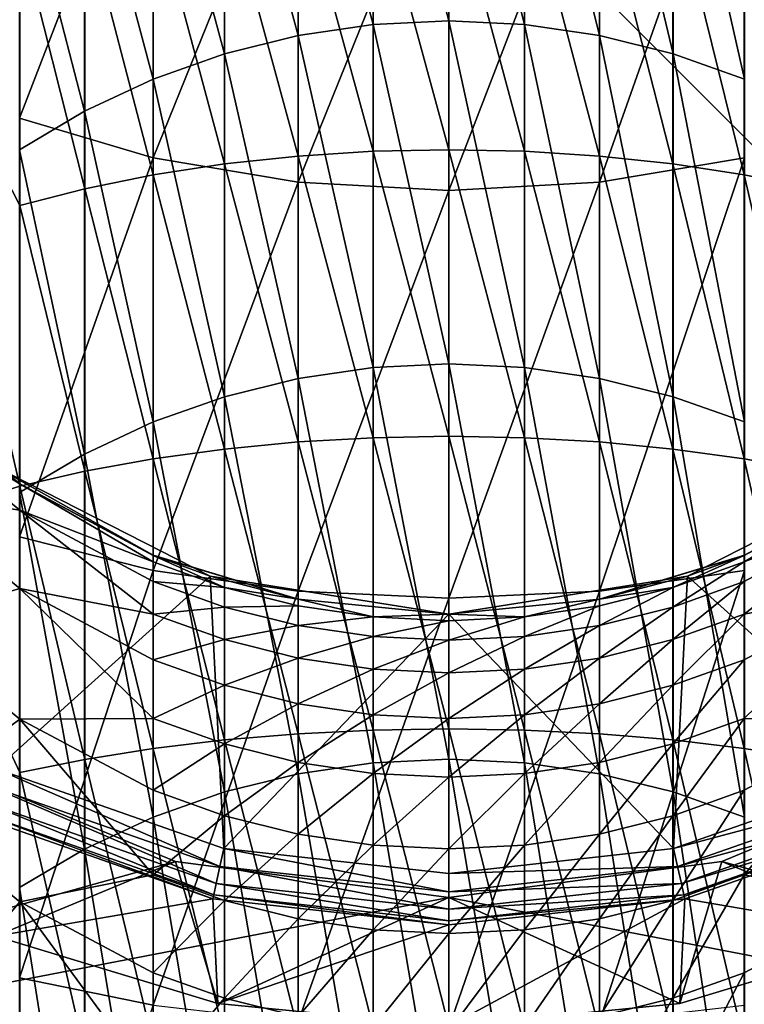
# Model space of a CAD drawing. Header units: metres. Extents: x 1237 to 1550, y -594 to -383.
# Tile 27 of 47: x 1490.65 to 1497.68, y -514.09 to -504.53. Entities that reach past the tile are written whole.
import ezdxf

# ---------------------------------------------------------------- set-up
doc = ezdxf.new("R2010")
doc.units = ezdxf.units.M

msp = doc.modelspace()

# ---------------------------------------------------------------- linework, layer by layer
at = {"layer": 'None'}
for points in [[(1507.514282, -490.0979, 336), (1482.114258, -490.0979, 336), (1507.514282, -515.497925, 336)], [(1482.114258, -490.0979, 336), (1482.114258, -515.497925, 336), (1507.514282, -515.497925, 336)], [(1491.944092, -502.119202, -471.572815), (1490.647339, -501.679504, -472.108612), (1490.647339, -505.483856, -474.930023)], [(1493.351074, -501.861389, -85.612534), (1494.079102, -501.754089, -85.62471), (1494.079102, -504.574585, -108.208092)], [(1494.814331, -501.718201, -85.628784), (1494.814331, -504.538788, -108.212975), (1494.079102, -501.754089, -85.62471)], [(1494.079102, -501.754089, -85.62471), (1494.814331, -504.538788, -108.212975), (1494.079102, -504.574585, -108.208092)], [(1495.549438, -504.574585, -108.208092), (1494.814331, -501.718201, -85.628784), (1495.549438, -501.754089, -85.62471)], [(1494.814331, -504.538788, -108.212975), (1494.814331, -501.718201, -85.628784), (1495.549438, -504.574585, -108.208092)], [(1496.277588, -504.68158, -108.193497), (1495.549438, -501.754089, -85.62471), (1496.277588, -501.861389, -85.612534)], [(1496.277588, -504.68158, -108.193497), (1495.549438, -504.574585, -108.208092), (1495.549438, -501.754089, -85.62471)], [(1492.637085, -502.039093, -85.592377), (1493.351074, -501.861389, -85.612534), (1493.351074, -504.68158, -108.193497)], [(1493.351074, -501.861389, -85.612534), (1494.079102, -504.574585, -108.208092), (1493.351074, -504.68158, -108.193497)], [(1496.991577, -504.858795, -108.169327), (1496.277588, -501.861389, -85.612534), (1496.991577, -502.039093, -85.592377)], [(1496.991577, -504.858795, -108.169327), (1496.277588, -504.68158, -108.193497), (1496.277588, -501.861389, -85.612534)], [(1491.944092, -502.285492, -85.56443), (1492.637085, -502.039093, -85.592377), (1492.637085, -504.858795, -108.169327)], [(1492.637085, -502.039093, -85.592377), (1493.351074, -504.68158, -108.193497), (1492.637085, -504.858795, -108.169327)], [(1497.68457, -505.104492, -108.135818), (1496.991577, -502.039093, -85.592377), (1497.68457, -502.285492, -85.56443)], [(1497.68457, -505.104492, -108.135818), (1496.991577, -504.858795, -108.169327), (1496.991577, -502.039093, -85.592377)], [(1491.944092, -505.868927, -474.353699), (1491.944092, -502.119202, -471.572815), (1490.647339, -505.483856, -474.930023)], [(1493.351074, -502.389984, -471.242889), (1491.944092, -502.119202, -471.572815), (1491.944092, -505.868927, -474.353699)], [(1497.68457, -502.119202, -471.572815), (1496.277588, -506.106079, -473.99881), (1497.68457, -505.868927, -474.353699)], [(1497.68457, -502.119202, -471.572815), (1496.277588, -502.389984, -471.242889), (1496.277588, -506.106079, -473.99881)], [(1491.944092, -505.104492, -108.135818), (1491.278687, -502.598206, -85.528954), (1491.944092, -502.285492, -85.56443)], [(1492.637085, -504.858795, -108.169327), (1491.944092, -505.104492, -108.135818), (1491.944092, -502.285492, -85.56443)], [(1493.351074, -506.106079, -473.99881), (1493.351074, -502.389984, -471.242889), (1491.944092, -505.868927, -474.353699)], [(1494.814331, -502.481415, -471.13147), (1493.351074, -502.389984, -471.242889), (1493.351074, -506.106079, -473.99881)], [(1494.814331, -502.481415, -471.13147), (1494.814331, -506.186127, -473.878967), (1496.277588, -502.389984, -471.242889)], [(1496.277588, -502.389984, -471.242889), (1494.814331, -506.186127, -473.878967), (1496.277588, -506.106079, -473.99881)], [(1494.814331, -506.186127, -473.878967), (1494.814331, -502.481415, -471.13147), (1493.351074, -506.106079, -473.99881)], [(1491.278687, -505.416321, -108.093292), (1490.647339, -502.974213, -85.486305), (1491.278687, -502.598206, -85.528954)], [(1491.944092, -505.104492, -108.135818), (1491.278687, -505.416321, -108.093292), (1491.278687, -502.598206, -85.528954)], [(1490.647339, -502.974213, -85.486305), (1491.278687, -505.416321, -108.093292), (1490.647339, -505.79126, -108.04216)], [(1494.080078, -503.088379, -489.447113), (1494.080078, -505.804993, -490.814514), (1493.352051, -503.139252, -489.351959)], [(1494.814331, -503.071411, -489.478882), (1494.814331, -505.789581, -490.847046), (1494.080078, -503.088379, -489.447113)], [(1494.814331, -505.789581, -490.847046), (1494.080078, -505.804993, -490.814514), (1494.080078, -503.088379, -489.447113)], [(1495.548462, -505.804993, -490.814514), (1494.814331, -505.789581, -490.847046), (1494.814331, -503.071411, -489.478882)], [(1495.548462, -505.804993, -490.814514), (1494.814331, -503.071411, -489.478882), (1495.548462, -503.088379, -489.447113)], [(1495.548462, -505.804993, -490.814514), (1495.548462, -503.088379, -489.447113), (1496.276611, -505.851135, -490.716949)], [(1495.548462, -503.088379, -489.447113), (1496.276611, -503.139252, -489.351959), (1496.276611, -505.851135, -490.716949)], [(1493.352051, -503.139252, -489.351959), (1493.352051, -505.851135, -490.716949), (1492.638062, -503.223511, -489.194305)], [(1494.080078, -505.804993, -490.814514), (1493.352051, -505.851135, -490.716949), (1493.352051, -503.139252, -489.351959)], [(1496.276611, -505.851135, -490.716949), (1496.276611, -503.139252, -489.351959), (1496.990601, -505.927551, -490.555359)], [(1496.276611, -503.139252, -489.351959), (1496.990601, -503.223511, -489.194305), (1496.990601, -505.927551, -490.555359)], [(1492.638062, -503.223511, -489.194305), (1492.638062, -505.927551, -490.555359), (1491.944946, -503.340363, -488.975677)], [(1493.352051, -505.851135, -490.716949), (1492.638062, -505.927551, -490.555359), (1492.638062, -503.223511, -489.194305)], [(1496.990601, -505.927551, -490.555359), (1496.990601, -503.223511, -489.194305), (1497.683594, -506.033539, -490.331268)], [(1496.990601, -503.223511, -489.194305), (1497.683594, -503.340363, -488.975677), (1497.683594, -506.033539, -490.331268)], [(1491.944946, -503.340363, -488.975677), (1491.944946, -506.033539, -490.331268), (1491.279541, -503.488678, -488.698212)], [(1492.638062, -505.927551, -490.555359), (1491.944946, -506.033539, -490.331268), (1491.944946, -503.340363, -488.975677)], [(1497.683594, -506.033539, -490.331268), (1497.683594, -503.340363, -488.975677), (1498.348999, -506.16806, -490.046875)], [(1497.683594, -503.340363, -488.975677), (1498.348999, -503.488678, -488.698212), (1498.348999, -506.16806, -490.046875)], [(1491.279541, -503.488678, -488.698212), (1491.279541, -506.16806, -490.046875), (1490.648193, -503.667023, -488.364563)], [(1491.944946, -506.033539, -490.331268), (1491.279541, -506.16806, -490.046875), (1491.279541, -503.488678, -488.698212)], [(1490.648193, -503.667023, -488.364563), (1490.648193, -506.329834, -489.704865), (1489.511475, -504.106659, -487.542053)], [(1491.279541, -506.16806, -490.046875), (1490.648193, -506.329834, -489.704865), (1490.648193, -503.667023, -488.364563)], [(1489.511475, -509.412079, -490.05127), (1489.511475, -504.106659, -487.542053), (1490.648193, -509.055176, -490.912903)], [(1489.511475, -504.106659, -487.542053), (1490.648193, -506.329834, -489.704865), (1490.648193, -509.055176, -490.912903)], [(1494.814331, -504.538788, -108.212975), (1494.814331, -507.868805, -130.727692), (1494.079102, -504.574585, -108.208092)], [(1494.814331, -507.868805, -130.727692), (1494.814331, -504.538788, -108.212975), (1495.549438, -507.90448, -130.722)], [(1495.549438, -507.90448, -130.722), (1494.814331, -504.538788, -108.212975), (1495.549438, -504.574585, -108.208092)], [(1493.351074, -504.68158, -108.193497), (1494.079102, -504.574585, -108.208092), (1494.079102, -507.90448, -130.722)], [(1494.079102, -504.574585, -108.208092), (1494.814331, -507.868805, -130.727692), (1494.079102, -507.90448, -130.722)], [(1496.277588, -508.011139, -130.704987), (1495.549438, -504.574585, -108.208092), (1496.277588, -504.68158, -108.193497)], [(1496.277588, -508.011139, -130.704987), (1495.549438, -507.90448, -130.722), (1495.549438, -504.574585, -108.208092)], [(1492.637085, -504.858795, -108.169327), (1493.351074, -504.68158, -108.193497), (1493.351074, -508.011139, -130.704987)], [(1493.351074, -504.68158, -108.193497), (1494.079102, -507.90448, -130.722), (1493.351074, -508.011139, -130.704987)], [(1496.991577, -508.187744, -130.676834), (1496.277588, -504.68158, -108.193497), (1496.991577, -504.858795, -108.169327)], [(1496.991577, -508.187744, -130.676834), (1496.277588, -508.011139, -130.704987), (1496.277588, -504.68158, -108.193497)], [(1492.637085, -508.187744, -130.676834), (1491.944092, -505.104492, -108.135818), (1492.637085, -504.858795, -108.169327)], [(1493.351074, -508.011139, -130.704987), (1492.637085, -508.187744, -130.676834), (1492.637085, -504.858795, -108.169327)], [(1497.68457, -508.432648, -130.637772), (1496.991577, -504.858795, -108.169327), (1497.68457, -505.104492, -108.135818)], [(1497.68457, -508.432648, -130.637772), (1496.991577, -508.187744, -130.676834), (1496.991577, -504.858795, -108.169327)], [(1491.944092, -508.432648, -130.637772), (1491.278687, -505.416321, -108.093292), (1491.944092, -505.104492, -108.135818)], [(1492.637085, -508.187744, -130.676834), (1491.944092, -508.432648, -130.637772), (1491.944092, -505.104492, -108.135818)], [(1490.647339, -505.79126, -108.04216), (1491.278687, -505.416321, -108.093292), (1491.278687, -508.743439, -130.588211)], [(1491.944092, -505.868927, -474.353699), (1490.647339, -505.483856, -474.930023), (1490.647339, -509.546448, -477.364929)], [(1491.278687, -505.416321, -108.093292), (1491.944092, -508.432648, -130.637772), (1491.278687, -508.743439, -130.588211)], [(1490.647339, -505.79126, -108.04216), (1491.278687, -508.743439, -130.588211), (1490.647339, -509.117126, -130.528625)], [(1491.944092, -509.873169, -476.753662), (1491.944092, -505.868927, -474.353699), (1490.647339, -509.546448, -477.364929)], [(1493.351074, -506.106079, -473.99881), (1491.944092, -505.868927, -474.353699), (1491.944092, -509.873169, -476.753662)], [(1492.638062, -505.927551, -490.555359), (1493.352051, -505.851135, -490.716949), (1493.352051, -508.626709, -491.947266)], [(1493.352051, -505.851135, -490.716949), (1494.080078, -505.804993, -490.814514), (1494.080078, -508.585419, -492.046967)], [(1493.352051, -508.626709, -491.947266), (1493.352051, -505.851135, -490.716949), (1494.080078, -508.585419, -492.046967)], [(1494.080078, -505.804993, -490.814514), (1494.814331, -505.789581, -490.847046), (1494.814331, -508.571655, -492.080231)], [(1494.080078, -508.585419, -492.046967), (1494.080078, -505.804993, -490.814514), (1494.814331, -508.571655, -492.080231)], [(1495.548462, -508.585419, -492.046967), (1494.814331, -505.789581, -490.847046), (1495.548462, -505.804993, -490.814514)], [(1494.814331, -508.571655, -492.080231), (1494.814331, -505.789581, -490.847046), (1495.548462, -508.585419, -492.046967)], [(1496.276611, -508.626709, -491.947266), (1495.548462, -508.585419, -492.046967), (1495.548462, -505.804993, -490.814514)], [(1495.548462, -505.804993, -490.814514), (1496.276611, -505.851135, -490.716949), (1496.276611, -508.626709, -491.947266)], [(1496.276611, -505.851135, -490.716949), (1496.990601, -505.927551, -490.555359), (1496.990601, -508.695129, -491.782135)], [(1496.276611, -505.851135, -490.716949), (1496.990601, -508.695129, -491.782135), (1496.276611, -508.626709, -491.947266)], [(1496.277588, -510.074402, -476.377228), (1497.68457, -509.873169, -476.753662), (1497.68457, -505.868927, -474.353699)], [(1497.68457, -505.868927, -474.353699), (1496.277588, -506.106079, -473.99881), (1496.277588, -510.074402, -476.377228)], [(1491.944946, -506.033539, -490.331268), (1492.638062, -505.927551, -490.555359), (1492.638062, -508.695129, -491.782135)], [(1492.638062, -508.695129, -491.782135), (1492.638062, -505.927551, -490.555359), (1493.352051, -508.626709, -491.947266)], [(1496.990601, -505.927551, -490.555359), (1497.683594, -508.789978, -491.553101), (1496.990601, -508.695129, -491.782135)], [(1497.683594, -506.033539, -490.331268), (1497.683594, -508.789978, -491.553101), (1496.990601, -505.927551, -490.555359)], [(1491.279541, -506.16806, -490.046875), (1491.944946, -506.033539, -490.331268), (1491.944946, -508.789978, -491.553101)], [(1491.944946, -508.789978, -491.553101), (1491.944946, -506.033539, -490.331268), (1492.638062, -508.695129, -491.782135)], [(1497.683594, -508.789978, -491.553101), (1497.683594, -506.033539, -490.331268), (1498.348999, -508.9104, -491.262421)], [(1497.683594, -506.033539, -490.331268), (1498.348999, -506.16806, -490.046875), (1498.348999, -508.9104, -491.262421)], [(1493.351074, -510.074402, -476.377228), (1493.351074, -506.106079, -473.99881), (1491.944092, -509.873169, -476.753662)], [(1494.814331, -506.186127, -473.878967), (1493.351074, -506.106079, -473.99881), (1493.351074, -510.074402, -476.377228)], [(1494.814331, -506.186127, -473.878967), (1494.814331, -510.142334, -476.250122), (1496.277588, -506.106079, -473.99881)], [(1496.277588, -506.106079, -473.99881), (1494.814331, -510.142334, -476.250122), (1496.277588, -510.074402, -476.377228)], [(1490.648193, -506.329834, -489.704865), (1491.279541, -506.16806, -490.046875), (1491.279541, -508.9104, -491.262421)], [(1491.279541, -508.9104, -491.262421), (1491.279541, -506.16806, -490.046875), (1491.944946, -508.789978, -491.553101)], [(1494.814331, -510.142334, -476.250122), (1494.814331, -506.186127, -473.878967), (1493.351074, -510.074402, -476.377228)], [(1490.648193, -509.055176, -490.912903), (1490.648193, -506.329834, -489.704865), (1491.279541, -508.9104, -491.262421)], [(1494.079102, -507.90448, -130.722), (1494.814331, -507.868805, -130.727692), (1494.814331, -511.706573, -153.161438)], [(1495.549438, -511.742096, -153.154953), (1494.814331, -511.706573, -153.161438), (1494.814331, -507.868805, -130.727692)], [(1495.549438, -511.742096, -153.154953), (1494.814331, -507.868805, -130.727692), (1495.549438, -507.90448, -130.722)], [(1493.351074, -508.011139, -130.704987), (1494.079102, -507.90448, -130.722), (1494.079102, -511.742096, -153.154953)], [(1494.079102, -507.90448, -130.722), (1494.814331, -511.706573, -153.161438), (1494.079102, -511.742096, -153.154953)], [(1496.277588, -511.848328, -153.135529), (1495.549438, -511.742096, -153.154953), (1495.549438, -507.90448, -130.722)], [(1496.277588, -511.848328, -153.135529), (1495.549438, -507.90448, -130.722), (1496.277588, -508.011139, -130.704987)], [(1493.351074, -511.848328, -153.135529), (1492.637085, -508.187744, -130.676834), (1493.351074, -508.011139, -130.704987)], [(1494.079102, -511.742096, -153.154953), (1493.351074, -511.848328, -153.135529), (1493.351074, -508.011139, -130.704987)], [(1496.991577, -512.024292, -153.103394), (1496.277588, -508.011139, -130.704987), (1496.991577, -508.187744, -130.676834)], [(1496.991577, -512.024292, -153.103394), (1496.277588, -511.848328, -153.135529), (1496.277588, -508.011139, -130.704987)], [(1490.648193, -509.034363, 27.930035), (1490.647461, -509.033905, 54), (1489.511475, -508.101715, 27.930035)], [(1490.648193, -509.034363, 27.930035), (1489.511475, -508.101715, 27.930035), (1489.511475, -508.35553, 5.461062)], [(1492.637085, -512.024292, -153.103394), (1491.944092, -508.432648, -130.637772), (1492.637085, -508.187744, -130.676834)], [(1493.351074, -511.848328, -153.135529), (1492.637085, -512.024292, -153.103394), (1492.637085, -508.187744, -130.676834)], [(1497.68457, -512.268188, -153.058807), (1496.991577, -508.187744, -130.676834), (1497.68457, -508.432648, -130.637772)], [(1497.68457, -512.268188, -153.058807), (1496.991577, -512.024292, -153.103394), (1496.991577, -508.187744, -130.676834)], [(1490.648193, -509.287933, 5.48213), (1490.648193, -509.034363, 27.930035), (1489.511475, -508.35553, 5.461062)], [(1489.511475, -509.116821, -16.996443), (1490.648193, -509.287933, 5.48213), (1489.511475, -508.35553, 5.461062)], [(1491.278687, -508.743439, -130.588211), (1491.944092, -508.432648, -130.637772), (1491.944092, -512.268188, -153.058807)], [(1491.944092, -508.432648, -130.637772), (1492.637085, -512.024292, -153.103394), (1491.944092, -512.268188, -153.058807)], [(1493.352051, -508.626709, -491.947266), (1493.352051, -511.45932, -493.039948), (1492.638062, -508.695129, -491.782135)], [(1494.080078, -508.585419, -492.046967), (1494.080078, -511.422974, -493.141541), (1493.352051, -508.626709, -491.947266)], [(1494.080078, -511.422974, -493.141541), (1493.352051, -511.45932, -493.039948), (1493.352051, -508.626709, -491.947266)], [(1494.814331, -508.571655, -492.080231), (1494.814331, -511.410828, -493.175446), (1494.080078, -508.585419, -492.046967)], [(1494.814331, -511.410828, -493.175446), (1494.080078, -511.422974, -493.141541), (1494.080078, -508.585419, -492.046967)], [(1494.814331, -511.410828, -493.175446), (1494.814331, -508.571655, -492.080231), (1495.548462, -511.422974, -493.141541)], [(1494.814331, -508.571655, -492.080231), (1495.548462, -508.585419, -492.046967), (1495.548462, -511.422974, -493.141541)], [(1496.276611, -511.45932, -493.039948), (1495.548462, -508.585419, -492.046967), (1496.276611, -508.626709, -491.947266)], [(1495.548462, -511.422974, -493.141541), (1495.548462, -508.585419, -492.046967), (1496.276611, -511.45932, -493.039948)], [(1496.990601, -511.519531, -492.871643), (1496.276611, -511.45932, -493.039948), (1496.276611, -508.626709, -491.947266)], [(1496.990601, -508.695129, -491.782135), (1496.990601, -511.519531, -492.871643), (1496.276611, -508.626709, -491.947266)], [(1490.647339, -509.117126, -130.528625), (1491.278687, -508.743439, -130.588211), (1491.278687, -512.57782, -153.002243)], [(1491.278687, -508.743439, -130.588211), (1491.944092, -512.268188, -153.058807), (1491.278687, -512.57782, -153.002243)], [(1492.638062, -508.695129, -491.782135), (1492.638062, -511.519531, -492.871643), (1491.944946, -508.789978, -491.553101)], [(1493.352051, -511.45932, -493.039948), (1492.638062, -511.519531, -492.871643), (1492.638062, -508.695129, -491.782135)], [(1497.683594, -508.789978, -491.553101), (1497.683594, -511.603058, -492.638245), (1496.990601, -508.695129, -491.782135)], [(1497.683594, -511.603058, -492.638245), (1496.990601, -511.519531, -492.871643), (1496.990601, -508.695129, -491.782135)], [(1491.944946, -508.789978, -491.553101), (1491.944946, -511.603058, -492.638245), (1491.279541, -508.9104, -491.262421)], [(1492.638062, -511.519531, -492.871643), (1491.944946, -511.603058, -492.638245), (1491.944946, -508.789978, -491.553101)], [(1498.348999, -508.9104, -491.262421), (1498.348999, -511.709045, -492.34201), (1497.683594, -508.789978, -491.553101)], [(1498.348999, -511.709045, -492.34201), (1497.683594, -511.603058, -492.638245), (1497.683594, -508.789978, -491.553101)], [(1492.496704, -509.930817, 104), (1490.419189, -511.798523, 104), (1490.405884, -508.865509, 104)], [(1490.405884, -508.865509, 104), (1490.647461, -509.033905, 54), (1491.944214, -509.72699, 54)], [(1490.405884, -508.865509, 104), (1491.944214, -509.72699, 54), (1492.496704, -509.930817, 104)], [(1491.279541, -508.9104, -491.262421), (1491.279541, -511.709045, -492.34201), (1490.648193, -509.055176, -490.912903)], [(1491.944946, -511.603058, -492.638245), (1491.279541, -511.709045, -492.34201), (1491.279541, -508.9104, -491.262421)], [(1499.209351, -511.798523, 104), (1497.131958, -509.930817, 104), (1499.222656, -508.865509, 104)], [(1499.222656, -508.865509, 104), (1497.131958, -509.930817, 104), (1497.684448, -509.72699, 54)], [(1491.944214, -509.72699, 54), (1490.647461, -509.033905, 54), (1490.648193, -509.034363, 27.930035)], [(1491.944946, -509.727325, 27.930035), (1491.944214, -509.72699, 54), (1490.648193, -509.034363, 27.930035)], [(1491.944946, -509.727325, 27.930035), (1490.648193, -509.034363, 27.930035), (1491.944946, -509.79068, 16.713194)], [(1490.648193, -509.034363, 27.930035), (1490.648193, -509.287933, 5.48213), (1491.944946, -509.79068, 16.713194)], [(1497.683594, -509.727325, 27.930035), (1498.980347, -509.034363, 27.930035), (1497.684448, -509.72699, 54)], [(1498.980347, -509.034363, 27.930035), (1497.683594, -509.79068, 16.713194), (1498.980347, -509.287933, 5.48213)], [(1498.980347, -509.034363, 27.930035), (1497.683594, -509.727325, 27.930035), (1497.683594, -509.79068, 16.713194)], [(1490.648193, -509.055176, -490.912903), (1490.648193, -511.836517, -491.985809), (1489.511475, -509.412079, -490.05127)], [(1490.648193, -509.287933, 5.48213), (1489.511475, -509.116821, -16.996443), (1490.648193, -510.048523, -16.954319)], [(1490.648193, -510.048523, -16.954319), (1489.511475, -509.116821, -16.996443), (1489.511475, -510.385223, -39.431019)], [(1490.647339, -509.117126, -130.528625), (1491.278687, -512.57782, -153.002243), (1490.647339, -512.950073, -152.934235)], [(1491.279541, -511.709045, -492.34201), (1490.648193, -511.836517, -491.985809), (1490.648193, -509.055176, -490.912903)], [(1491.944946, -509.980713, 5.497783), (1490.648193, -509.287933, 5.48213), (1491.944946, -510.297424, -5.714765)], [(1491.944946, -510.297424, -5.714765), (1490.648193, -509.287933, 5.48213), (1490.648193, -510.048523, -16.954319)], [(1491.944946, -509.79068, 16.713194), (1490.648193, -509.287933, 5.48213), (1491.944946, -509.980713, 5.497783)], [(1498.980347, -509.287933, 5.48213), (1497.683594, -510.297424, -5.714765), (1498.980347, -510.048523, -16.954319)], [(1498.980347, -509.287933, 5.48213), (1497.683594, -509.79068, 16.713194), (1497.683594, -509.980713, 5.497783)], [(1497.683594, -510.297424, -5.714765), (1498.980347, -509.287933, 5.48213), (1497.683594, -509.980713, 5.497783)], [(1489.511475, -514.937866, -492.028473), (1489.511475, -509.412079, -490.05127), (1490.648193, -514.667114, -492.920959)], [(1489.511475, -509.412079, -490.05127), (1490.648193, -511.836517, -491.985809), (1490.648193, -514.667114, -492.920959)], [(1491.944092, -509.873169, -476.753662), (1490.647339, -509.546448, -477.364929), (1490.647339, -513.828125, -479.389984)], [(1491.944214, -509.72699, 54), (1493.351074, -510.153778, 54), (1492.496704, -509.930817, 104)], [(1493.351074, -510.153778, 54), (1491.944214, -509.72699, 54), (1491.944946, -509.727325, 27.930035)], [(1493.352051, -510.153961, 27.930035), (1493.351074, -510.153778, 54), (1491.944946, -509.727325, 27.930035)], [(1493.352051, -510.153961, 27.930035), (1491.944946, -509.727325, 27.930035), (1492.638062, -510.038544, 16.715994)], [(1491.944946, -509.727325, 27.930035), (1491.944946, -509.79068, 16.713194), (1492.638062, -510.038544, 16.715994)], [(1492.638062, -510.038544, 16.715994), (1491.944946, -509.79068, 16.713194), (1491.944946, -509.980713, 5.497783)], [(1496.277466, -510.153778, 54), (1496.276611, -510.153961, 27.930035), (1497.683594, -509.727325, 27.930035)], [(1497.683594, -509.727325, 27.930035), (1496.276611, -510.153961, 27.930035), (1496.990601, -510.038544, 16.715994)], [(1497.131958, -509.930817, 104), (1496.277466, -510.153778, 54), (1497.684448, -509.72699, 54)], [(1496.277466, -510.153778, 54), (1497.683594, -509.727325, 27.930035), (1497.684448, -509.72699, 54)], [(1497.683594, -509.727325, 27.930035), (1496.990601, -510.038544, 16.715994), (1497.683594, -509.79068, 16.713194)], [(1497.683594, -509.79068, 16.713194), (1496.990601, -510.228546, 5.503382), (1497.683594, -509.980713, 5.497783)], [(1497.683594, -509.79068, 16.713194), (1496.990601, -510.038544, 16.715994), (1496.990601, -510.228546, 5.503382)], [(1491.944092, -514.093384, -478.749603), (1491.944092, -509.873169, -476.753662), (1490.647339, -513.828125, -479.389984)], [(1493.351074, -510.074402, -476.377228), (1491.944092, -509.873169, -476.753662), (1491.944092, -514.093384, -478.749603)], [(1497.68457, -509.873169, -476.753662), (1496.277588, -514.256714, -478.355255), (1497.68457, -514.093384, -478.749603)], [(1497.68457, -509.873169, -476.753662), (1496.277588, -510.074402, -476.377228), (1496.277588, -514.256714, -478.355255)], [(1492.631592, -512.573547, 104), (1490.419189, -511.798523, 104), (1492.496704, -509.930817, 104)], [(1492.638062, -510.038544, 16.715994), (1491.944946, -509.980713, 5.497783), (1492.638062, -510.228546, 5.503382)], [(1492.638062, -510.228546, 5.503382), (1491.944946, -509.980713, 5.497783), (1491.944946, -510.297424, -5.714765)], [(1494.814331, -510.297882, 104), (1492.631592, -512.573547, 104), (1492.496704, -509.930817, 104)], [(1492.496704, -509.930817, 104), (1493.351074, -510.153778, 54), (1494.814331, -510.297882, 104)], [(1496.99707, -512.573547, 104), (1494.814331, -510.297882, 104), (1497.131958, -509.930817, 104)], [(1497.131958, -509.930817, 104), (1494.814331, -510.297882, 104), (1496.277466, -510.153778, 54)], [(1497.683594, -509.980713, 5.497783), (1496.990601, -510.228546, 5.503382), (1496.990601, -510.545166, -5.706367)], [(1496.990601, -510.545166, -5.706367), (1497.683594, -510.297424, -5.714765), (1497.683594, -509.980713, 5.497783)], [(1499.209351, -511.798523, 104), (1496.99707, -512.573547, 104), (1497.131958, -509.930817, 104)], [(1489.511475, -510.385223, -39.431019), (1490.648193, -511.315704, -39.367863), (1490.648193, -510.048523, -16.954319)], [(1490.648193, -511.315704, -39.367863), (1491.944946, -511.310669, -28.125553), (1490.648193, -510.048523, -16.954319)], [(1490.648193, -510.048523, -16.954319), (1491.944946, -511.310669, -28.125553), (1491.944946, -510.740753, -16.923021)], [(1490.648193, -510.048523, -16.954319), (1491.944946, -510.740753, -16.923021), (1491.944946, -510.297424, -5.714765)], [(1493.351074, -514.256714, -478.355255), (1493.351074, -510.074402, -476.377228), (1491.944092, -514.093384, -478.749603)], [(1493.352051, -510.153961, 27.930035), (1492.638062, -510.038544, 16.715994), (1493.352051, -510.217285, 16.718012)], [(1493.352051, -510.217285, 16.718012), (1492.638062, -510.038544, 16.715994), (1492.638062, -510.228546, 5.503382)], [(1494.814331, -510.142334, -476.250122), (1493.351074, -510.074402, -476.377228), (1493.351074, -514.256714, -478.355255)], [(1494.814331, -510.142334, -476.250122), (1494.814331, -514.31189, -478.222107), (1496.277588, -510.074402, -476.377228)], [(1496.277588, -510.074402, -476.377228), (1494.814331, -514.31189, -478.222107), (1496.277588, -514.256714, -478.355255)], [(1496.990601, -510.038544, 16.715994), (1496.276611, -510.407257, 5.50742), (1496.990601, -510.228546, 5.503382)], [(1496.276611, -510.153961, 27.930035), (1496.276611, -510.217285, 16.718012), (1496.990601, -510.038544, 16.715994)], [(1496.990601, -510.038544, 16.715994), (1496.276611, -510.217285, 16.718012), (1496.276611, -510.407257, 5.50742)], [(1498.980347, -510.048523, -16.954319), (1497.683594, -511.310669, -28.125553), (1498.980347, -511.315704, -39.367863)], [(1498.980347, -510.048523, -16.954319), (1497.683594, -510.297424, -5.714765), (1497.683594, -510.740753, -16.923021)], [(1498.980347, -510.048523, -16.954319), (1497.683594, -510.740753, -16.923021), (1497.683594, -511.310669, -28.125553)], [(1494.814331, -514.31189, -478.222107), (1494.814331, -510.142334, -476.250122), (1493.351074, -514.256714, -478.355255)], [(1493.351074, -510.153778, 54), (1494.814331, -510.297882, 54), (1494.814331, -510.297882, 104)], [(1494.814331, -510.297882, 54), (1493.351074, -510.153778, 54), (1493.352051, -510.153961, 27.930035)], [(1494.814331, -510.297882, 27.930035), (1494.814331, -510.297882, 54), (1493.352051, -510.153961, 27.930035)], [(1494.814331, -510.297882, 27.930035), (1493.352051, -510.153961, 27.930035), (1494.080078, -510.325195, 16.719231)], [(1494.080078, -510.325195, 16.719231), (1493.352051, -510.153961, 27.930035), (1493.352051, -510.217285, 16.718012)], [(1494.814331, -510.297882, 104), (1494.814331, -510.297882, 54), (1496.277466, -510.153778, 54)], [(1494.814331, -510.297882, 54), (1494.814331, -510.297882, 27.930035), (1496.277466, -510.153778, 54)], [(1494.814331, -510.297882, 27.930035), (1496.276611, -510.153961, 27.930035), (1496.277466, -510.153778, 54)], [(1496.276611, -510.153961, 27.930035), (1494.814331, -510.297882, 27.930035), (1495.548462, -510.325195, 16.719231)], [(1496.276611, -510.217285, 16.718012), (1496.276611, -510.153961, 27.930035), (1495.548462, -510.325195, 16.719231)], [(1491.944946, -510.297424, -5.714765), (1492.638062, -510.545166, -5.706367), (1492.638062, -510.228546, 5.503382)], [(1492.638062, -510.228546, 5.503382), (1493.352051, -510.407257, 5.50742), (1493.352051, -510.217285, 16.718012)], [(1492.638062, -510.545166, -5.706367), (1493.352051, -510.407257, 5.50742), (1492.638062, -510.228546, 5.503382)], [(1493.352051, -510.407257, 5.50742), (1494.080078, -510.325195, 16.719231), (1493.352051, -510.217285, 16.718012)], [(1496.276611, -510.217285, 16.718012), (1495.548462, -510.515137, 5.509858), (1496.276611, -510.407257, 5.50742)], [(1495.548462, -510.515137, 5.509858), (1496.276611, -510.217285, 16.718012), (1495.548462, -510.325195, 16.719231)], [(1496.990601, -510.228546, 5.503382), (1496.276611, -510.723816, -5.700311), (1496.990601, -510.545166, -5.706367)], [(1496.990601, -510.228546, 5.503382), (1496.276611, -510.407257, 5.50742), (1496.276611, -510.723816, -5.700311)], [(1491.944946, -510.740753, -16.923021), (1492.638062, -510.545166, -5.706367), (1491.944946, -510.297424, -5.714765)], [(1494.814331, -512.81427, 104), (1492.631592, -512.573547, 104), (1494.814331, -510.297882, 104)], [(1493.352051, -510.407257, 5.50742), (1494.080078, -510.515137, 5.509858), (1494.080078, -510.325195, 16.719231)], [(1494.814331, -510.361206, 16.719637), (1494.814331, -510.297882, 27.930035), (1494.080078, -510.325195, 16.719231)], [(1494.080078, -510.515137, 5.509858), (1494.814331, -510.361206, 16.719637), (1494.080078, -510.325195, 16.719231)], [(1494.814331, -510.551147, 5.510672), (1494.814331, -510.361206, 16.719637), (1494.080078, -510.515137, 5.509858)], [(1496.99707, -512.573547, 104), (1494.814331, -512.81427, 104), (1494.814331, -510.297882, 104)], [(1494.814331, -510.297882, 27.930035), (1494.814331, -510.361206, 16.719637), (1495.548462, -510.325195, 16.719231)], [(1495.548462, -510.325195, 16.719231), (1494.814331, -510.361206, 16.719637), (1494.814331, -510.551147, 5.510672)], [(1495.548462, -510.325195, 16.719231), (1494.814331, -510.551147, 5.510672), (1495.548462, -510.515137, 5.509858)], [(1497.683594, -510.297424, -5.714765), (1496.990601, -510.988403, -16.911825), (1497.683594, -510.740753, -16.923021)], [(1496.990601, -510.988403, -16.911825), (1497.683594, -510.297424, -5.714765), (1496.990601, -510.545166, -5.706367)], [(1489.511475, -512.160034, -61.831223), (1490.648193, -511.315704, -39.367863), (1489.511475, -510.385223, -39.431019)], [(1492.638062, -510.545166, -5.706367), (1493.352051, -510.723816, -5.700311), (1493.352051, -510.407257, 5.50742)], [(1493.352051, -510.723816, -5.700311), (1494.080078, -510.515137, 5.509858), (1493.352051, -510.407257, 5.50742)], [(1496.276611, -510.407257, 5.50742), (1495.548462, -510.831665, -5.696655), (1496.276611, -510.723816, -5.700311)], [(1496.276611, -510.407257, 5.50742), (1495.548462, -510.515137, 5.509858), (1495.548462, -510.831665, -5.696655)], [(1491.944946, -510.740753, -16.923021), (1492.638062, -510.988403, -16.911825), (1492.638062, -510.545166, -5.706367)], [(1492.638062, -510.988403, -16.911825), (1493.352051, -510.723816, -5.700311), (1492.638062, -510.545166, -5.706367)], [(1493.352051, -510.723816, -5.700311), (1494.080078, -510.831665, -5.696655), (1494.080078, -510.515137, 5.509858)], [(1494.080078, -510.831665, -5.696655), (1494.814331, -510.551147, 5.510672), (1494.080078, -510.515137, 5.509858)], [(1494.814331, -510.867676, -5.695435), (1494.814331, -510.551147, 5.510672), (1494.080078, -510.831665, -5.696655)], [(1494.814331, -510.551147, 5.510672), (1494.814331, -510.867676, -5.695435), (1495.548462, -510.515137, 5.509858)], [(1495.548462, -510.515137, 5.509858), (1494.814331, -510.867676, -5.695435), (1495.548462, -510.831665, -5.696655)], [(1496.990601, -510.545166, -5.706367), (1496.276611, -510.723816, -5.700311), (1496.276611, -511.166962, -16.903751)], [(1496.276611, -511.166962, -16.903751), (1496.990601, -510.988403, -16.911825), (1496.990601, -510.545166, -5.706367)], [(1491.944946, -511.310669, -28.125553), (1492.638062, -510.988403, -16.911825), (1491.944946, -510.740753, -16.923021)], [(1492.638062, -510.988403, -16.911825), (1493.352051, -511.166962, -16.903751), (1493.352051, -510.723816, -5.700311)], [(1493.352051, -511.166962, -16.903751), (1494.080078, -510.831665, -5.696655), (1493.352051, -510.723816, -5.700311)], [(1496.276611, -510.723816, -5.700311), (1495.548462, -511.27478, -16.898876), (1496.276611, -511.166962, -16.903751)], [(1496.276611, -510.723816, -5.700311), (1495.548462, -510.831665, -5.696655), (1495.548462, -511.27478, -16.898876)], [(1497.683594, -510.740753, -16.923021), (1496.990601, -510.988403, -16.911825), (1496.990601, -511.558167, -28.111561)], [(1497.683594, -510.740753, -16.923021), (1496.990601, -511.558167, -28.111561), (1497.683594, -511.310669, -28.125553)], [(1493.352051, -511.166962, -16.903751), (1494.080078, -511.27478, -16.898876), (1494.080078, -510.831665, -5.696655)], [(1494.080078, -511.27478, -16.898876), (1494.814331, -510.867676, -5.695435), (1494.080078, -510.831665, -5.696655)], [(1494.814331, -510.867676, -5.695435), (1494.814331, -511.31076, -16.897251), (1495.548462, -510.831665, -5.696655)], [(1495.548462, -510.831665, -5.696655), (1494.814331, -511.31076, -16.897251), (1495.548462, -511.27478, -16.898876)], [(1494.814331, -511.31076, -16.897251), (1494.814331, -510.867676, -5.695435), (1494.080078, -511.27478, -16.898876)], [(1491.944946, -511.310669, -28.125553), (1492.638062, -511.558167, -28.111561), (1492.638062, -510.988403, -16.911825)], [(1492.638062, -511.558167, -28.111561), (1493.352051, -511.166962, -16.903751), (1492.638062, -510.988403, -16.911825)], [(1496.990601, -510.988403, -16.911825), (1496.276611, -511.736633, -28.101471), (1496.990601, -511.558167, -28.111561)], [(1496.276611, -511.736633, -28.101471), (1496.990601, -510.988403, -16.911825), (1496.276611, -511.166962, -16.903751)], [(1492.638062, -511.558167, -28.111561), (1493.352051, -511.736633, -28.101471), (1493.352051, -511.166962, -16.903751)], [(1493.352051, -511.736633, -28.101471), (1494.080078, -511.27478, -16.898876), (1493.352051, -511.166962, -16.903751)], [(1496.276611, -511.166962, -16.903751), (1495.548462, -511.27478, -16.898876), (1495.548462, -511.84436, -28.095379)], [(1495.548462, -511.84436, -28.095379), (1496.276611, -511.736633, -28.101471), (1496.276611, -511.166962, -16.903751)], [(1489.511475, -512.160034, -61.831223), (1490.648193, -513.088867, -61.747059), (1490.648193, -511.315704, -39.367863)], [(1490.648193, -511.315704, -39.367863), (1491.944946, -512.00708, -39.320934), (1491.944946, -511.310669, -28.125553)], [(1490.648193, -513.088867, -61.747059), (1491.944946, -512.829895, -50.507736), (1490.648193, -511.315704, -39.367863)], [(1490.648193, -511.315704, -39.367863), (1491.944946, -512.829895, -50.507736), (1491.944946, -512.00708, -39.320934)], [(1491.944946, -512.00708, -39.320934), (1492.638062, -511.558167, -28.111561), (1491.944946, -511.310669, -28.125553)], [(1493.352051, -511.736633, -28.101471), (1494.080078, -511.84436, -28.095379), (1494.080078, -511.27478, -16.898876)], [(1494.080078, -511.84436, -28.095379), (1494.814331, -511.31076, -16.897251), (1494.080078, -511.27478, -16.898876)], [(1494.814331, -511.880341, -28.093346), (1494.814331, -511.31076, -16.897251), (1494.080078, -511.84436, -28.095379)], [(1494.814331, -511.31076, -16.897251), (1494.814331, -511.880341, -28.093346), (1495.548462, -511.27478, -16.898876)], [(1495.548462, -511.27478, -16.898876), (1494.814331, -511.880341, -28.093346), (1495.548462, -511.84436, -28.095379)], [(1497.683594, -511.310669, -28.125553), (1496.990601, -512.254395, -39.304146), (1497.683594, -512.00708, -39.320934)], [(1497.683594, -511.310669, -28.125553), (1496.990601, -511.558167, -28.111561), (1496.990601, -512.254395, -39.304146)], [(1498.980347, -511.315704, -39.367863), (1497.683594, -511.310669, -28.125553), (1497.683594, -512.00708, -39.320934)], [(1498.980347, -511.315704, -39.367863), (1497.683594, -512.829895, -50.507736), (1498.980347, -513.088867, -61.747059)], [(1497.683594, -512.829895, -50.507736), (1498.980347, -511.315704, -39.367863), (1497.683594, -512.00708, -39.320934)], [(1493.352051, -511.45932, -493.039948), (1494.080078, -511.422974, -493.141541), (1494.080078, -514.310791, -494.095581)], [(1494.080078, -511.422974, -493.141541), (1494.814331, -511.410828, -493.175446), (1494.814331, -514.300354, -494.130066)], [(1494.080078, -514.310791, -494.095581), (1494.080078, -511.422974, -493.141541), (1494.814331, -514.300354, -494.130066)], [(1494.814331, -514.300354, -494.130066), (1494.814331, -511.410828, -493.175446), (1495.548462, -514.310791, -494.095581)], [(1494.814331, -511.410828, -493.175446), (1495.548462, -511.422974, -493.141541), (1495.548462, -514.310791, -494.095581)], [(1495.548462, -514.310791, -494.095581), (1495.548462, -511.422974, -493.141541), (1496.276611, -514.342102, -493.99234)], [(1495.548462, -511.422974, -493.141541), (1496.276611, -511.45932, -493.039948), (1496.276611, -514.342102, -493.99234)], [(1491.944946, -511.603058, -492.638245), (1492.638062, -511.519531, -492.871643), (1492.638062, -514.393982, -493.821259)], [(1492.638062, -511.519531, -492.871643), (1493.352051, -511.45932, -493.039948), (1493.352051, -514.342102, -493.99234)], [(1492.638062, -514.393982, -493.821259), (1492.638062, -511.519531, -492.871643), (1493.352051, -514.342102, -493.99234)], [(1493.352051, -514.342102, -493.99234), (1493.352051, -511.45932, -493.039948), (1494.080078, -514.310791, -494.095581)], [(1496.990601, -514.393982, -493.821259), (1496.276611, -511.45932, -493.039948), (1496.990601, -511.519531, -492.871643)], [(1496.276611, -514.342102, -493.99234), (1496.276611, -511.45932, -493.039948), (1496.990601, -514.393982, -493.821259)], [(1497.683594, -514.465942, -493.584076), (1496.990601, -514.393982, -493.821259), (1496.990601, -511.519531, -492.871643)], [(1497.683594, -511.603058, -492.638245), (1497.683594, -514.465942, -493.584076), (1496.990601, -511.519531, -492.871643)], [(1491.279541, -511.709045, -492.34201), (1491.944946, -511.603058, -492.638245), (1491.944946, -514.465942, -493.584076)], [(1491.944946, -512.00708, -39.320934), (1492.638062, -512.254395, -39.304146), (1492.638062, -511.558167, -28.111561)], [(1491.944946, -514.465942, -493.584076), (1491.944946, -511.603058, -492.638245), (1492.638062, -514.393982, -493.821259)], [(1492.638062, -512.254395, -39.304146), (1493.352051, -511.736633, -28.101471), (1492.638062, -511.558167, -28.111561)], [(1496.990601, -511.558167, -28.111561), (1496.276611, -511.736633, -28.101471), (1496.276611, -512.432739, -39.292042)], [(1496.990601, -511.558167, -28.111561), (1496.276611, -512.432739, -39.292042), (1496.990601, -512.254395, -39.304146)], [(1498.348999, -514.557312, -493.28299), (1497.683594, -511.603058, -492.638245), (1498.348999, -511.709045, -492.34201)], [(1497.683594, -514.465942, -493.584076), (1497.683594, -511.603058, -492.638245), (1498.348999, -514.557312, -493.28299)], [(1489.689331, -511.674652, 135), (1492.161377, -512.698608, 135), (1482.114258, -515.497925, 135)], [(1489.689331, -511.674652, 134), (1492.161377, -512.698608, 134), (1489.689331, -511.674652, 135)], [(1492.161377, -512.698608, 134), (1492.161377, -512.698608, 135), (1489.689331, -511.674652, 135)], [(1489.689331, -511.674652, 134), (1490.413452, -513.422485, 134), (1492.161377, -512.698608, 134)], [(1490.648193, -511.836517, -491.985809), (1491.279541, -511.709045, -492.34201), (1491.279541, -514.557312, -493.28299)], [(1491.279541, -514.557312, -493.28299), (1491.279541, -511.709045, -492.34201), (1491.944946, -514.465942, -493.584076)], [(1494.079102, -511.742096, -153.154953), (1494.814331, -511.706573, -153.161438), (1494.814331, -516.05011, -175.502777)], [(1495.549438, -516.085449, -175.495483), (1494.814331, -511.706573, -153.161438), (1495.549438, -511.742096, -153.154953)], [(1495.549438, -516.085449, -175.495483), (1494.814331, -516.05011, -175.502777), (1494.814331, -511.706573, -153.161438)], [(1507.514282, -515.497925, 135), (1497.467163, -512.698608, 135), (1499.939331, -511.674652, 135)], [(1499.939331, -511.674652, 135), (1497.467163, -512.698608, 135), (1499.939331, -511.674652, 134)], [(1497.467163, -512.698608, 135), (1497.467163, -512.698608, 134), (1499.939331, -511.674652, 134)], [(1497.467163, -512.698608, 134), (1499.21521, -513.422485, 134), (1499.939331, -511.674652, 134)], [(1492.592529, -512.748962, 104.033417), (1490.340332, -511.959991, 104.033417), (1490.419189, -511.798523, 104)], [(1492.631592, -512.573547, 104), (1492.592529, -512.748962, 104.033417), (1490.419189, -511.798523, 104)], [(1492.638062, -512.254395, -39.304146), (1493.352051, -512.432739, -39.292042), (1493.352051, -511.736633, -28.101471)], [(1494.079102, -511.742096, -153.154953), (1494.079102, -516.085449, -175.495483), (1493.351074, -511.848328, -153.135529)], [(1493.352051, -512.432739, -39.292042), (1494.080078, -511.84436, -28.095379), (1493.352051, -511.736633, -28.101471)], [(1494.079102, -511.742096, -153.154953), (1494.814331, -516.05011, -175.502777), (1494.079102, -516.085449, -175.495483)], [(1496.276611, -511.736633, -28.101471), (1495.548462, -512.540405, -39.284733), (1496.276611, -512.432739, -39.292042)], [(1496.276611, -511.736633, -28.101471), (1495.548462, -511.84436, -28.095379), (1495.548462, -512.540405, -39.284733)], [(1496.277588, -516.191223, -175.473679), (1495.549438, -516.085449, -175.495483), (1495.549438, -511.742096, -153.154953)], [(1496.277588, -516.191223, -175.473679), (1495.549438, -511.742096, -153.154953), (1496.277588, -511.848328, -153.135529)], [(1496.99707, -512.573547, 104), (1499.209351, -511.798523, 104), (1499.28833, -511.959991, 104.033417)], [(1490.648193, -514.667114, -492.920959), (1490.648193, -511.836517, -491.985809), (1491.279541, -514.557312, -493.28299)], [(1493.351074, -511.848328, -153.135529), (1493.351074, -516.191223, -175.473679), (1492.637085, -512.024292, -153.103394)], [(1494.079102, -516.085449, -175.495483), (1493.351074, -516.191223, -175.473679), (1493.351074, -511.848328, -153.135529)], [(1493.352051, -512.432739, -39.292042), (1494.080078, -512.540405, -39.284733), (1494.080078, -511.84436, -28.095379)], [(1494.080078, -512.540405, -39.284733), (1494.814331, -511.880341, -28.093346), (1494.080078, -511.84436, -28.095379)], [(1494.814331, -512.576355, -39.282295), (1494.814331, -511.880341, -28.093346), (1494.080078, -512.540405, -39.284733)], [(1494.814331, -511.880341, -28.093346), (1494.814331, -512.576355, -39.282295), (1495.548462, -511.84436, -28.095379)], [(1495.548462, -511.84436, -28.095379), (1494.814331, -512.576355, -39.282295), (1495.548462, -512.540405, -39.284733)], [(1496.991577, -516.366394, -175.437561), (1496.277588, -516.191223, -175.473679), (1496.277588, -511.848328, -153.135529)], [(1496.991577, -516.366394, -175.437561), (1496.277588, -511.848328, -153.135529), (1496.991577, -512.024292, -153.103394)], [(1492.556152, -512.911865, 104.139656), (1490.26709, -512.109985, 104.139656), (1490.340332, -511.959991, 104.033417)], [(1492.592529, -512.748962, 104.033417), (1492.556152, -512.911865, 104.139656), (1490.340332, -511.959991, 104.033417)], [(1497.036133, -512.748962, 104.033417), (1496.99707, -512.573547, 104), (1499.28833, -511.959991, 104.033417)], [(1499.28833, -511.959991, 104.033417), (1499.361572, -512.109985, 104.139656), (1497.036133, -512.748962, 104.033417)], [(1491.944092, -512.268188, -153.058807), (1492.637085, -512.024292, -153.103394), (1492.637085, -516.366394, -175.437561)], [(1491.944946, -512.829895, -50.507736), (1492.638062, -512.254395, -39.304146), (1491.944946, -512.00708, -39.320934)], [(1492.637085, -512.024292, -153.103394), (1493.351074, -516.191223, -175.473679), (1492.637085, -516.366394, -175.437561)], [(1497.683594, -512.00708, -39.320934), (1496.990601, -512.254395, -39.304146), (1496.990601, -513.077026, -50.488155)], [(1496.990601, -513.077026, -50.488155), (1497.683594, -512.829895, -50.507736), (1497.683594, -512.00708, -39.320934)], [(1497.68457, -516.609253, -175.387497), (1496.991577, -512.024292, -153.103394), (1497.68457, -512.268188, -153.058807)], [(1497.68457, -516.609253, -175.387497), (1496.991577, -516.366394, -175.437561), (1496.991577, -512.024292, -153.103394)], [(1489.511475, -514.44043, -84.185616), (1490.648193, -513.088867, -61.747059), (1489.511475, -512.160034, -61.831223)], [(1492.531494, -513.022095, 104.303024), (1490.217529, -512.211426, 104.303024), (1490.26709, -512.109985, 104.139656)], [(1492.556152, -512.911865, 104.139656), (1492.531494, -513.022095, 104.303024), (1490.26709, -512.109985, 104.139656)], [(1499.361572, -512.109985, 104.139656), (1497.07251, -512.911865, 104.139656), (1497.036133, -512.748962, 104.033417)], [(1497.07251, -512.911865, 104.139656), (1499.361572, -512.109985, 104.139656), (1499.411133, -512.211426, 104.303024)], [(1492.522705, -513.061279, 104.483345), (1490.199707, -512.247498, 104.483345), (1490.217529, -512.211426, 104.303024)], [(1490.413452, -513.422485, 134), (1490.199707, -512.247498, 104.483345), (1492.522705, -513.061279, 104.483345)], [(1492.531494, -513.022095, 104.303024), (1492.522705, -513.061279, 104.483345), (1490.217529, -512.211426, 104.303024)], [(1491.278687, -512.57782, -153.002243), (1491.944092, -512.268188, -153.058807), (1491.944092, -516.609253, -175.387497)], [(1491.944092, -512.268188, -153.058807), (1492.637085, -516.366394, -175.437561), (1491.944092, -516.609253, -175.387497)], [(1491.944946, -512.829895, -50.507736), (1492.638062, -513.077026, -50.488155), (1492.638062, -512.254395, -39.304146)], [(1492.638062, -513.077026, -50.488155), (1493.352051, -512.432739, -39.292042), (1492.638062, -512.254395, -39.304146)], [(1496.990601, -512.254395, -39.304146), (1496.276611, -513.255188, -50.474037), (1496.990601, -513.077026, -50.488155)], [(1496.990601, -512.254395, -39.304146), (1496.276611, -512.432739, -39.292042), (1496.276611, -513.255188, -50.474037)], [(1497.097168, -513.022095, 104.303024), (1497.07251, -512.911865, 104.139656), (1499.411133, -512.211426, 104.303024)], [(1499.411133, -512.211426, 104.303024), (1499.428833, -512.247498, 104.483345), (1497.097168, -513.022095, 104.303024)], [(1499.428833, -512.247498, 104.483345), (1497.105835, -513.061279, 104.483345), (1497.097168, -513.022095, 104.303024)], [(1497.105835, -513.061279, 104.483345), (1499.428833, -512.247498, 104.483345), (1499.21521, -513.422485, 134)], [(1492.638062, -513.077026, -50.488155), (1493.352051, -513.255188, -50.474037), (1493.352051, -512.432739, -39.292042)], [(1493.352051, -513.255188, -50.474037), (1494.080078, -512.540405, -39.284733), (1493.352051, -512.432739, -39.292042)], [(1496.276611, -512.432739, -39.292042), (1495.548462, -512.540405, -39.284733), (1495.548462, -513.362793, -50.465515)], [(1496.276611, -512.432739, -39.292042), (1495.548462, -513.362793, -50.465515), (1496.276611, -513.255188, -50.474037)], [(1493.352051, -513.255188, -50.474037), (1494.080078, -513.362793, -50.465515), (1494.080078, -512.540405, -39.284733)], [(1494.080078, -513.362793, -50.465515), (1494.814331, -512.576355, -39.282295), (1494.080078, -512.540405, -39.284733)], [(1494.814331, -512.576355, -39.282295), (1494.814331, -513.398682, -50.462669), (1495.548462, -512.540405, -39.284733)], [(1495.548462, -512.540405, -39.284733), (1494.814331, -513.398682, -50.462669), (1495.548462, -513.362793, -50.465515)], [(1491.278687, -512.57782, -153.002243), (1491.278687, -516.91748, -175.323944), (1490.647339, -512.950073, -152.934235)], [(1491.278687, -512.57782, -153.002243), (1491.944092, -516.609253, -175.387497), (1491.278687, -516.91748, -175.323944)], [(1494.814331, -512.994019, 104.033424), (1492.592529, -512.748962, 104.033417), (1492.631592, -512.573547, 104)], [(1494.814331, -512.81427, 104), (1494.814331, -512.994019, 104.033424), (1492.631592, -512.573547, 104)], [(1494.080078, -513.362793, -50.465515), (1494.814331, -513.398682, -50.462669), (1494.814331, -512.576355, -39.282295)], [(1494.814331, -512.81427, 104), (1496.99707, -512.573547, 104), (1497.036133, -512.748962, 104.033417)], [(1492.161377, -512.698608, 135), (1494.814331, -513.047913, 135), (1482.114258, -515.497925, 135)], [(1490.413452, -513.422485, 134), (1492.570801, -514.076904, 134), (1492.161377, -512.698608, 134)], [(1492.161377, -512.698608, 134), (1494.814331, -513.047913, 134), (1492.161377, -512.698608, 135)], [(1494.814331, -513.047913, 134), (1494.814331, -513.047913, 135), (1492.161377, -512.698608, 135)], [(1492.161377, -512.698608, 134), (1492.570801, -514.076904, 134), (1494.814331, -513.047913, 134)], [(1494.814331, -513.160889, 104.139656), (1492.556152, -512.911865, 104.139656), (1492.592529, -512.748962, 104.033417)], [(1494.814331, -512.994019, 104.033424), (1494.814331, -513.160889, 104.139656), (1492.592529, -512.748962, 104.033417)], [(1494.814331, -513.047913, 135), (1497.467163, -512.698608, 135), (1507.514282, -515.497925, 135)], [(1497.467163, -512.698608, 135), (1494.814331, -513.047913, 135), (1497.467163, -512.698608, 134)], [(1494.814331, -513.047913, 135), (1494.814331, -513.047913, 134), (1497.467163, -512.698608, 134)], [(1494.814331, -513.047913, 134), (1497.057861, -514.076904, 134), (1497.467163, -512.698608, 134)], [(1494.814331, -512.994019, 104.033424), (1494.814331, -512.81427, 104), (1497.036133, -512.748962, 104.033417)], [(1497.036133, -512.748962, 104.033417), (1497.07251, -512.911865, 104.139656), (1494.814331, -512.994019, 104.033424)], [(1497.057861, -514.076904, 134), (1499.21521, -513.422485, 134), (1497.467163, -512.698608, 134)], [(1490.648193, -513.088867, -61.747059), (1491.944946, -513.778992, -61.684528), (1491.944946, -512.829895, -50.507736)], [(1491.944946, -513.778992, -61.684528), (1492.638062, -513.077026, -50.488155), (1491.944946, -512.829895, -50.507736)], [(1497.683594, -512.829895, -50.507736), (1496.990601, -514.025879, -61.662159), (1497.683594, -513.778992, -61.684528)], [(1496.990601, -514.025879, -61.662159), (1497.683594, -512.829895, -50.507736), (1496.990601, -513.077026, -50.488155)], [(1498.980347, -513.088867, -61.747059), (1497.683594, -512.829895, -50.507736), (1497.683594, -513.778992, -61.684528)], [(1491.278687, -516.91748, -175.323944), (1490.647339, -517.288147, -175.247528), (1490.647339, -512.950073, -152.934235)], [(1494.814331, -513.273865, 104.303017), (1492.531494, -513.022095, 104.303024), (1492.556152, -512.911865, 104.139656)], [(1494.814331, -513.160889, 104.139656), (1494.814331, -513.273865, 104.303017), (1492.556152, -512.911865, 104.139656)], [(1497.07251, -512.911865, 104.139656), (1494.814331, -513.160889, 104.139656), (1494.814331, -512.994019, 104.033424)], [(1494.814331, -513.160889, 104.139656), (1497.07251, -512.911865, 104.139656), (1497.097168, -513.022095, 104.303024)], [(1482.114258, -515.497925, 135), (1494.814331, -513.047913, 135), (1507.514282, -515.497925, 135)], [(1494.814331, -513.314026, 104.483345), (1492.522705, -513.061279, 104.483345), (1492.531494, -513.022095, 104.303024)], [(1494.814331, -513.273865, 104.303017), (1494.814331, -513.314026, 104.483345), (1492.531494, -513.022095, 104.303024)], [(1492.570801, -514.076904, 134), (1494.814331, -514.297913, 134), (1494.814331, -513.047913, 134)], [(1497.097168, -513.022095, 104.303024), (1497.105835, -513.061279, 104.483345), (1494.814331, -513.273865, 104.303017)], [(1494.814331, -513.273865, 104.303017), (1494.814331, -513.160889, 104.139656), (1497.097168, -513.022095, 104.303024)], [(1494.814331, -513.047913, 134), (1494.814331, -514.297913, 134), (1497.057861, -514.076904, 134)], [(1489.511475, -514.44043, -84.185616), (1490.648193, -515.367126, -84.080498), (1490.648193, -513.088867, -61.747059)], [(1492.570801, -514.076904, 134), (1490.413452, -513.422485, 134), (1492.522705, -513.061279, 104.483345)], [(1490.648193, -515.367126, -84.080498), (1491.944946, -514.854309, -72.849884), (1490.648193, -513.088867, -61.747059)], [(1490.648193, -513.088867, -61.747059), (1491.944946, -514.854309, -72.849884), (1491.944946, -513.778992, -61.684528)], [(1491.944946, -513.778992, -61.684528), (1492.638062, -514.025879, -61.662159), (1492.638062, -513.077026, -50.488155)], [(1492.570801, -514.076904, 134), (1492.522705, -513.061279, 104.483345), (1494.814331, -513.314026, 104.483345)], [(1492.638062, -514.025879, -61.662159), (1493.352051, -513.255188, -50.474037), (1492.638062, -513.077026, -50.488155)], [(1497.105835, -513.061279, 104.483345), (1494.814331, -513.314026, 104.483345), (1494.814331, -513.273865, 104.303017)], [(1494.814331, -513.314026, 104.483345), (1497.105835, -513.061279, 104.483345), (1494.814331, -514.297913, 134)], [(1497.105835, -513.061279, 104.483345), (1497.057861, -514.076904, 134), (1494.814331, -514.297913, 134)], [(1496.990601, -513.077026, -50.488155), (1496.276611, -513.255188, -50.474037), (1496.276611, -514.203918, -61.646027)], [(1496.276611, -514.203918, -61.646027), (1496.990601, -514.025879, -61.662159), (1496.990601, -513.077026, -50.488155)], [(1497.057861, -514.076904, 134), (1497.105835, -513.061279, 104.483345), (1499.21521, -513.422485, 134)], [(1498.980347, -515.367126, -84.080498), (1498.980347, -513.088867, -61.747059), (1497.683594, -514.854309, -72.849884)], [(1498.980347, -513.088867, -61.747059), (1497.683594, -513.778992, -61.684528), (1497.683594, -514.854309, -72.849884)], [(1494.814331, -514.297913, 134), (1492.570801, -514.076904, 134), (1494.814331, -513.314026, 104.483345)], [(1492.638062, -514.025879, -61.662159), (1493.352051, -514.203918, -61.646027), (1493.352051, -513.255188, -50.474037)], [(1493.352051, -514.203918, -61.646027), (1494.080078, -513.362793, -50.465515), (1493.352051, -513.255188, -50.474037)], [(1496.276611, -513.255188, -50.474037), (1495.548462, -514.311401, -61.636292), (1496.276611, -514.203918, -61.646027)], [(1496.276611, -513.255188, -50.474037), (1495.548462, -513.362793, -50.465515), (1495.548462, -514.311401, -61.636292)], [(1493.352051, -514.203918, -61.646027), (1494.080078, -514.311401, -61.636292), (1494.080078, -513.362793, -50.465515)], [(1494.080078, -514.311401, -61.636292), (1494.814331, -513.398682, -50.462669), (1494.080078, -513.362793, -50.465515)], [(1494.814331, -514.347229, -61.633041), (1494.814331, -513.398682, -50.462669), (1494.080078, -514.311401, -61.636292)], [(1494.814331, -513.398682, -50.462669), (1494.814331, -514.347229, -61.633041), (1495.548462, -513.362793, -50.465515)], [(1495.548462, -513.362793, -50.465515), (1494.814331, -514.347229, -61.633041), (1495.548462, -514.311401, -61.636292)], [(1491.944946, -514.854309, -72.849884), (1492.638062, -514.025879, -61.662159), (1491.944946, -513.778992, -61.684528)], [(1497.683594, -513.778992, -61.684528), (1496.990601, -514.025879, -61.662159), (1496.990601, -515.100952, -72.82473)], [(1497.683594, -514.854309, -72.849884), (1497.683594, -513.778992, -61.684528), (1496.990601, -515.100952, -72.82473)], [(1491.944092, -514.093384, -478.749603), (1490.647339, -513.828125, -479.389984), (1490.647339, -518.287659, -480.985657)], [(1491.944946, -514.854309, -72.849884), (1492.638062, -515.100952, -72.82473), (1492.638062, -514.025879, -61.662159)], [(1492.638062, -515.100952, -72.82473), (1493.352051, -514.203918, -61.646027), (1492.638062, -514.025879, -61.662159)], [(1496.990601, -514.025879, -61.662159), (1496.276611, -515.278748, -72.806587), (1496.990601, -515.100952, -72.82473)], [(1496.276611, -515.278748, -72.806587), (1496.990601, -514.025879, -61.662159), (1496.276611, -514.203918, -61.646027)]]:
    msp.add_3dface(points, dxfattribs=at)

doc.saveas('drawing.dxf')
